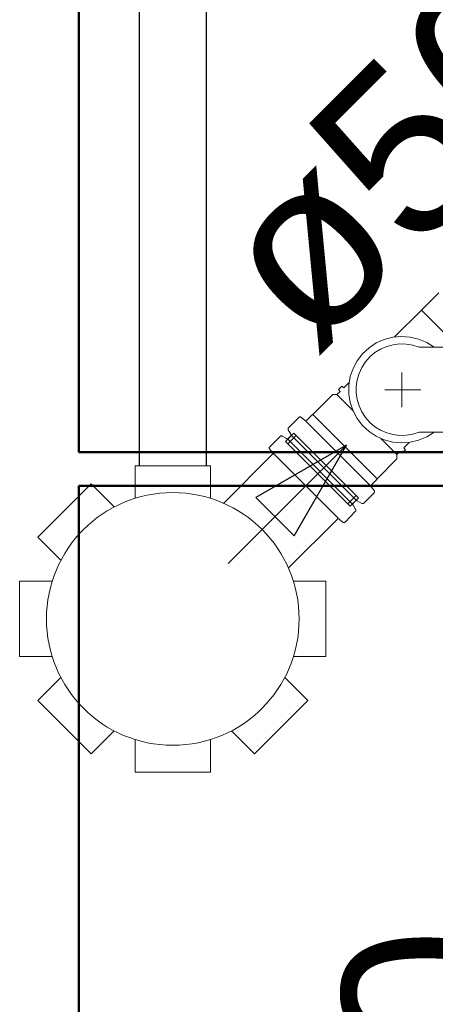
# Model space of a CAD drawing. Header units: millimetres. Extents: x 567 to 934, y -1 to 364.
# Tile 140 of 256: x 624.829 to 625.325, y 106.915 to 108.091. Entities that reach past the tile are written whole.
import ezdxf

# ---------------------------------------------------------------- set-up
doc = ezdxf.new("R2010")
doc.units = ezdxf.units.MM
doc.header["$MEASUREMENT"] = 0
doc.linetypes.add('NULL', pattern=[0])
for name, color, linetype, lineweight in [('A-WALL', 7, 'Continuous', 25), ('Simbolos', 14, 'Continuous', 20), ('Simbolos_int', 14, 'Continuous', 15), ('TQ-Condutos', 14, 'Continuous', 25), ('TQ-Sentido conduto', 14, 'Continuous', 30), ('TQ-Textos conduto', 7, 'Continuous', 9)]:
    doc.layers.add(name, color=color, linetype=linetype, lineweight=lineweight)
doc.styles.add('Arial', font='arial.ttf')

msp = doc.modelspace()

# ---------------------------------------------------------------- linework, layer by layer
at = {"layer": 'A-WALL', "color": 8, "lineweight": 50}
for p, q in [((624.8991, 107.5742), (624.8991, 109.8511)), ((627.9591, 107.5742), (624.8991, 107.5742)), ((624.8991, 105.6342), (624.8991, 107.5342)), ((624.8991, 107.5342), (627.9591, 107.5342))]:
    msp.add_line(p, q, dxfattribs=at)
at = {"layer": 'Simbolos'}
for p, q in [((625.2766, 107.7119), (625.3087, 107.744)), ((625.3422, 107.6996), (625.3059, 107.6996)), ((625.2159, 107.6512), (625.2223, 107.6576)), ((625.2077, 107.643), (625.2114, 107.6467)), ((625.2094, 107.649), (625.2136, 107.6531)), ((625.2114, 107.6467), (625.2094, 107.649)), ((625.2159, 107.6512), (625.2136, 107.6531)), ((625.1788, 107.6192), (625.2026, 107.643)), ((625.2026, 107.643), (625.2077, 107.643)), ((625.1498, 107.6034), (625.1622, 107.6158)), ((625.1649, 107.6159), (625.1689, 107.6125)), ((625.1716, 107.6126), (625.1783, 107.6192)), ((625.1783, 107.6192), (625.1788, 107.6192)), ((625.1495, 107.601), (625.1526, 107.5956)), ((625.1397, 107.5931), (625.1273, 107.5808)), ((625.1421, 107.5935), (625.1474, 107.5904)), ((625.1461, 107.5871), (625.1522, 107.5932)), ((625.1461, 107.5871), (625.2235, 107.5097)), ((625.156, 107.5969), (625.1498, 107.5907)), ((625.156, 107.5969), (625.2334, 107.5195)), ((625.3422, 107.5982), (625.3059, 107.5982)), ((625.1272, 107.5781), (625.1306, 107.574)), ((625.2794, 107.5713), (625.2831, 107.575)), ((625.2831, 107.575), (625.2854, 107.573)), ((625.2854, 107.573), (625.2895, 107.5772)), ((625.2876, 107.5795), (625.294, 107.5859)), ((625.2876, 107.5795), (625.2895, 107.5772)), ((625.1304, 107.5713), (625.0724, 107.5132)), ((625.2556, 107.5425), (625.2794, 107.5662)), ((625.2794, 107.5662), (625.2794, 107.5713)), ((624.9665, 107.558), (624.9665, 107.5192)), ((624.9665, 107.558), (625.0565, 107.558)), ((625.0565, 107.558), (625.0565, 107.5192)), ((625.249, 107.5353), (625.2556, 107.5419)), ((625.2556, 107.5419), (625.2556, 107.5425)), ((624.8503, 107.4726), (624.914, 107.5363)), ((624.914, 107.5363), (624.9414, 107.5088)), ((625.2523, 107.5285), (625.2489, 107.5326)), ((625.2334, 107.5195), (625.2272, 107.5134)), ((625.2373, 107.5131), (625.232, 107.5162)), ((625.2398, 107.5134), (625.2521, 107.5258)), ((625.2235, 107.5097), (625.2296, 107.5159)), ((625.23, 107.5056), (625.2269, 107.5109)), ((625.2078, 107.494), (625.1497, 107.4359)), ((625.2146, 107.4907), (625.2105, 107.4941)), ((625.2296, 107.5032), (625.2173, 107.4908)), ((624.8503, 107.4726), (624.8778, 107.4451)), ((624.8285, 107.42), (624.8674, 107.42)), ((624.8285, 107.33), (624.8285, 107.42)), ((625.1945, 107.42), (625.1557, 107.42)), ((625.1945, 107.42), (625.1945, 107.33)), ((624.8285, 107.33), (624.8674, 107.33)), ((625.1945, 107.33), (625.1557, 107.33)), ((624.8503, 107.2775), (624.8778, 107.3049)), ((625.1728, 107.2775), (625.1453, 107.3049)), ((624.914, 107.2138), (624.8503, 107.2775)), ((625.1728, 107.2775), (625.1091, 107.2138)), ((624.914, 107.2138), (624.9414, 107.2413)), ((625.1091, 107.2138), (625.0816, 107.2413)), ((624.9665, 107.192), (624.9665, 107.2309)), ((625.0565, 107.192), (625.0565, 107.2309)), ((625.0565, 107.192), (624.9665, 107.192))]:
    msp.add_line(p, q, dxfattribs=at)
for points in [[(625.3059, 107.6996), (625.2983, 107.7021), (625.2905, 107.7034), (625.2826, 107.7036), (625.2747, 107.7026), (625.2671, 107.7005), (625.2599, 107.6973), (625.2531, 107.6932), (625.2471, 107.6881), (625.2418, 107.6821), (625.2375, 107.6755), (625.2342, 107.6683), (625.2319, 107.6607), (625.2308, 107.6529), (625.2308, 107.645), (625.2319, 107.6371), (625.2342, 107.6296), (625.2375, 107.6224), (625.2418, 107.6158), (625.2471, 107.6098), (625.2531, 107.6047), (625.2599, 107.6005), (625.2671, 107.5974), (625.2747, 107.5953), (625.2826, 107.5943), (625.2905, 107.5945), (625.2983, 107.5958), (625.3059, 107.5982)], [(625.1649, 107.6159), (625.1646, 107.6161), (625.1643, 107.6162), (625.164, 107.6163), (625.1637, 107.6163), (625.1634, 107.6163), (625.163, 107.6163), (625.1627, 107.6161), (625.1625, 107.616), (625.1622, 107.6158)], [(625.1689, 107.6125), (625.1692, 107.6123), (625.1695, 107.6122), (625.1698, 107.6121), (625.1702, 107.612), (625.1705, 107.6121), (625.1708, 107.6121), (625.1711, 107.6122), (625.1714, 107.6124), (625.1716, 107.6126)], [(625.1498, 107.6034), (625.1496, 107.6032), (625.1495, 107.6029), (625.1493, 107.6026), (625.1493, 107.6024), (625.1492, 107.6021), (625.1492, 107.6018), (625.1493, 107.6015), (625.1494, 107.6012), (625.1495, 107.601)], [(625.1421, 107.5935), (625.1418, 107.5936), (625.1416, 107.5937), (625.1413, 107.5937), (625.141, 107.5937), (625.1407, 107.5937), (625.1404, 107.5936), (625.1402, 107.5935), (625.1399, 107.5933), (625.1397, 107.5931)], [(625.1474, 107.5904), (625.1477, 107.5903), (625.148, 107.5902), (625.1483, 107.5901), (625.1486, 107.5901), (625.1488, 107.5902), (625.1491, 107.5902), (625.1494, 107.5904), (625.1496, 107.5905), (625.1498, 107.5907)], [(625.1522, 107.5932), (625.1524, 107.5934), (625.1526, 107.5937), (625.1527, 107.594), (625.1528, 107.5942), (625.1528, 107.5945), (625.1528, 107.5948), (625.1528, 107.5951), (625.1527, 107.5954), (625.1526, 107.5956)], [(625.1273, 107.5808), (625.1271, 107.5805), (625.1269, 107.5802), (625.1268, 107.5799), (625.1267, 107.5796), (625.1267, 107.5793), (625.1268, 107.5789), (625.1269, 107.5786), (625.127, 107.5783), (625.1272, 107.5781)], [(625.1304, 107.5713), (625.1307, 107.5716), (625.1308, 107.5718), (625.1309, 107.5721), (625.131, 107.5725), (625.131, 107.5728), (625.131, 107.5731), (625.1309, 107.5734), (625.1308, 107.5737), (625.1306, 107.574)], [(625.249, 107.5353), (625.2488, 107.535), (625.2486, 107.5347), (625.2485, 107.5344), (625.2484, 107.5341), (625.2484, 107.5338), (625.2485, 107.5334), (625.2486, 107.5331), (625.2487, 107.5328), (625.2489, 107.5326)], [(625.2521, 107.5258), (625.2524, 107.5261), (625.2525, 107.5264), (625.2526, 107.5267), (625.2527, 107.527), (625.2527, 107.5273), (625.2527, 107.5276), (625.2526, 107.528), (625.2525, 107.5282), (625.2523, 107.5285)], [(625.232, 107.5162), (625.2318, 107.5163), (625.2315, 107.5164), (625.2312, 107.5164), (625.2309, 107.5164), (625.2306, 107.5164), (625.2303, 107.5163), (625.2301, 107.5162), (625.2298, 107.5161), (625.2296, 107.5159)], [(625.2272, 107.5134), (625.227, 107.5131), (625.2269, 107.5129), (625.2267, 107.5126), (625.2267, 107.5123), (625.2266, 107.5121), (625.2266, 107.5118), (625.2267, 107.5115), (625.2268, 107.5112), (625.2269, 107.5109)], [(625.2296, 107.5032), (625.2298, 107.5034), (625.23, 107.5037), (625.2301, 107.5039), (625.2302, 107.5042), (625.2302, 107.5045), (625.2302, 107.5048), (625.2302, 107.5051), (625.2301, 107.5054), (625.23, 107.5056)], [(625.2373, 107.5131), (625.2376, 107.513), (625.2379, 107.5129), (625.2382, 107.5129), (625.2385, 107.5128), (625.2387, 107.5129), (625.239, 107.513), (625.2393, 107.5131), (625.2395, 107.5132), (625.2398, 107.5134)], [(625.2105, 107.4941), (625.2102, 107.4943), (625.2099, 107.4944), (625.2096, 107.4945), (625.2093, 107.4945), (625.209, 107.4945), (625.2086, 107.4945), (625.2083, 107.4943), (625.2081, 107.4942), (625.2078, 107.494)], [(625.2146, 107.4907), (625.2148, 107.4905), (625.2151, 107.4904), (625.2154, 107.4903), (625.2158, 107.4902), (625.2161, 107.4902), (625.2164, 107.4903), (625.2167, 107.4904), (625.217, 107.4906), (625.2173, 107.4908)]]:
    msp.add_lwpolyline(points, dxfattribs=at)
msp.add_circle((625.0115, 107.375), 0.151, dxfattribs=at)
at = {"layer": 'Simbolos_int'}
for p, q in [((625.3087, 107.744), (625.3495, 107.7032)), ((625.2853, 107.6282), (625.2853, 107.6694)), ((625.3079, 107.6489), (625.2648, 107.6489)), ((625.2853, 107.6489), (625.3079, 107.6489)), ((625.2077, 107.643), (625.2269, 107.6238)), ((625.1703, 107.6113), (625.2477, 107.534)), ((625.1788, 107.6192), (625.2556, 107.5425)), ((625.1488, 107.5896), (625.2261, 107.5123)), ((625.1533, 107.5943), (625.2307, 107.517)), ((625.2794, 107.5713), (625.2601, 107.5905)), ((625.1317, 107.5726), (625.2091, 107.4953))]:
    msp.add_line(p, q, dxfattribs=at)
msp.add_lwpolyline([(625.3237, 107.6996), (625.3149, 107.7052), (625.3053, 107.7093), (625.2951, 107.7118), (625.2847, 107.7125), (625.2743, 107.7116), (625.2642, 107.7089), (625.2547, 107.7047), (625.246, 107.6989), (625.2383, 107.6918), (625.232, 107.6835), (625.227, 107.6743), (625.2236, 107.6645), (625.2219, 107.6542), (625.2219, 107.6437), (625.2236, 107.6334), (625.227, 107.6235), (625.232, 107.6143), (625.2383, 107.6061), (625.246, 107.599), (625.2547, 107.5932), (625.2642, 107.5889), (625.2743, 107.5863), (625.2847, 107.5853), (625.2951, 107.5861), (625.3053, 107.5886), (625.3149, 107.5926), (625.3237, 107.5982)], dxfattribs=at)
at = {"layer": 'TQ-Condutos'}
for p, q in [((624.9715, 109.2942), (624.9715, 107.558)), ((625.0515, 109.2942), (625.0515, 107.558)), ((625.3088, 107.744), (625.3293, 107.7645)), ((625.1588, 107.594), (625.149, 107.5842)), ((625.2305, 107.5223), (625.2207, 107.5125))]:
    msp.add_line(p, q, dxfattribs=at)
at = {"layer": 'TQ-Sentido conduto'}
for p, q in [((625.2191, 107.5826), (625.1109, 107.5201)), ((625.1566, 107.4744), (625.2191, 107.5826)), ((625.1109, 107.5201), (625.1566, 107.4744))]:
    msp.add_line(p, q, dxfattribs=at)
msp.add_lwpolyline([(625.0777, 107.4412), (625.2191, 107.5826)], dxfattribs=at)

# ---------------------------------------------------------------- texts
at = {"layer": 'TQ-Textos conduto', "linetype": 'NULL', "char_height": 0.2, "attachment_point": 8, "line_spacing_factor": 0.6, "style": 'Arial'}
for s, insert, width, rotation in [('ø50', (625.3528, 107.8551), 0.962805, 45.0001), ('ø100', (625.4195, 106.687), 1.273476, 90.0002)]:
    msp.add_mtext(s, dxfattribs=dict(at, insert=insert, width=width, rotation=rotation))

doc.saveas('drawing.dxf')
